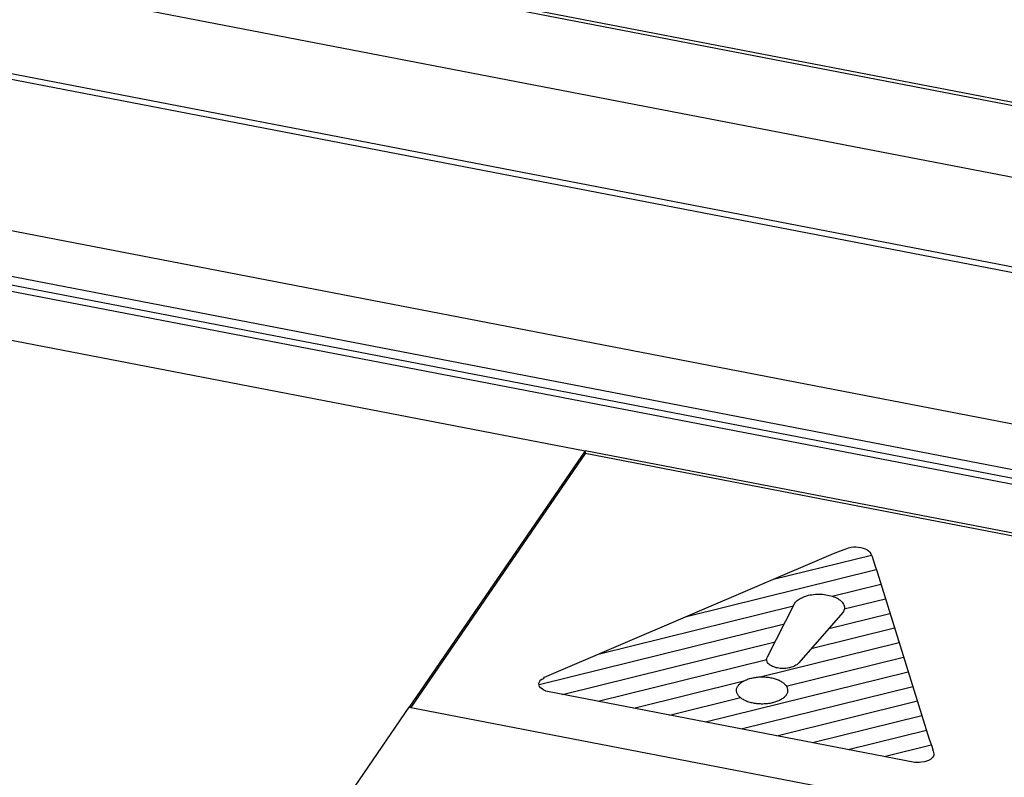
# Model space of a CAD drawing. Extents: x -841 to -216, y -127 to 601.
# Tile 145 of 201: x -343 to -334, y 515 to 522. Entities that reach past the tile are written whole.
import ezdxf

# ---------------------------------------------------------------- set-up
doc = ezdxf.new("R2010")
doc.units = 0
doc.header["$LTSCALE"] = 23.1
doc.layers.add('HEATSINK_AM_0', color=7, linetype='CONTINUOUS')

msp = doc.modelspace()

# ---------------------------------------------------------------- linework, layer by layer
at = {"layer": 'HEATSINK_AM_0', "color": 7}
for p, q in [((-351.0101, 524.5252), (-285.9712, 511.9812)), ((-350.8456, 524.5224), (-286.1007, 512.0351)), ((-283.6531, 510.8631), (-354.1422, 524.4582)), ((-281.7437, 509.6108), (-357.1239, 524.1493)), ((-282.1032, 509.7313), (-356.6508, 524.1091)), ((-352.7053, 521.8923), (-287.8664, 509.3869)), ((-352.8079, 521.4884), (-287.969, 508.9831)), ((-287.5847, 508.768), (-352.8934, 521.364)), ((-287.969, 508.8983), (-352.8079, 521.4036)), ((-352.417, 520.8199), (-337.5951, 517.9613)), ((-337.5951, 517.9613), (-339.2305, 515.5802)), ((-337.5951, 517.9358), (-339.215, 515.5773)), ((-337.5951, 517.9613), (-337.5951, 517.9358)), ((-288.6901, 508.529), (-337.5951, 517.9613)), ((-288.7055, 508.5066), (-337.5951, 517.9358)), ((-335.287, 517.0063), (-335.2221, 517.0328)), ((-335.2221, 517.0328), (-335.1792, 517.0486)), ((-335.1792, 517.0486), (-335.1474, 517.0583)), ((-335.1474, 517.0583), (-335.1217, 517.0642)), ((-335.1217, 517.0642), (-335.0991, 517.0673)), ((-335.0991, 517.0673), (-335.0882, 517.068)), ((-335.0882, 517.068), (-335.0775, 517.0681)), ((-335.0775, 517.0681), (-335.056, 517.0668)), ((-335.056, 517.0668), (-335.0324, 517.0632)), ((-335.0324, 517.0632), (-335.0102, 517.0578)), ((-335.0102, 517.0578), (-335.0004, 517.0546)), ((-335.0004, 517.0546), (-334.9914, 517.0509)), ((-334.9914, 517.0509), (-334.9755, 517.0425)), ((-334.9755, 517.0425), (-334.9618, 517.0322)), ((-334.9618, 517.0322), (-334.9497, 517.0193)), ((-334.9497, 517.0193), (-334.9388, 517.0028)), ((-337.9729, 515.857), (-335.287, 517.0063)), ((-335.8443, 516.7677), (-334.9344, 516.9926)), ((-334.9388, 517.0028), (-334.9283, 516.9805)), ((-334.9283, 516.9805), (-334.917, 516.948)), ((-334.917, 516.948), (-334.899, 516.8877)), ((-336.653, 516.4217), (-334.8888, 516.8577)), ((-334.899, 516.8877), (-334.8816, 516.8356)), ((-334.8816, 516.8356), (-334.396, 515.281)), ((-335.2989, 516.6102), (-334.8462, 516.7221)), ((-335.6397, 516.5541), (-335.6325, 516.5619)), ((-335.6325, 516.5619), (-335.6243, 516.5695)), ((-335.6243, 516.5695), (-335.6151, 516.5767)), ((-335.6151, 516.5767), (-335.605, 516.5836)), ((-335.605, 516.5836), (-335.5941, 516.5901)), ((-335.5941, 516.5901), (-335.5822, 516.5962)), ((-335.5822, 516.5962), (-335.5696, 516.6018)), ((-335.5696, 516.6018), (-335.5563, 516.607)), ((-335.5563, 516.607), (-335.5423, 516.6117)), ((-335.5423, 516.6117), (-335.5276, 516.6158)), ((-335.5276, 516.6158), (-335.5183, 516.6182)), ((-335.5183, 516.6182), (-335.5028, 516.6214)), ((-335.5028, 516.6214), (-335.4871, 516.6241)), ((-335.4871, 516.6241), (-335.471, 516.6262)), ((-335.471, 516.6262), (-335.4548, 516.6277)), ((-335.4548, 516.6277), (-335.4384, 516.6286)), ((-335.4384, 516.6286), (-335.4219, 516.6289)), ((-335.4219, 516.6289), (-335.4055, 516.6285)), ((-335.4055, 516.6285), (-335.3892, 516.6276)), ((-335.3892, 516.6276), (-335.373, 516.6261)), ((-335.373, 516.6261), (-335.3569, 516.6239)), ((-335.3569, 516.6239), (-335.3411, 516.6212)), ((-335.3411, 516.6212), (-335.3257, 516.6179)), ((-335.3257, 516.6179), (-335.3109, 516.6141)), ((-335.3109, 516.6141), (-335.2966, 516.6098)), ((-335.2966, 516.6098), (-335.283, 516.6049)), ((-335.283, 516.6049), (-335.27, 516.5996)), ((-335.27, 516.5996), (-335.2578, 516.5937)), ((-335.2578, 516.5937), (-335.2463, 516.5875)), ((-335.2463, 516.5875), (-335.2357, 516.5808)), ((-335.2357, 516.5808), (-335.2259, 516.5737)), ((-335.2259, 516.5737), (-335.2171, 516.5663)), ((-335.2171, 516.5663), (-335.2093, 516.5585)), ((-335.2093, 516.5585), (-335.2049, 516.5536)), ((-335.1865, 516.4918), (-334.8038, 516.5864)), ((-337.4618, 516.0757), (-335.6584, 516.5213)), ((-335.8988, 516.0478), (-335.6459, 516.5459)), ((-335.6459, 516.5459), (-335.6397, 516.5541)), ((-335.2049, 516.5536), (-335.1988, 516.5454)), ((-335.194, 516.4681), (-335.1991, 516.4597)), ((-335.1988, 516.5454), (-335.1937, 516.5371)), ((-335.19, 516.4766), (-335.194, 516.4681)), ((-335.1937, 516.5371), (-335.1897, 516.5286)), ((-335.1871, 516.4852), (-335.19, 516.4766)), ((-335.1897, 516.5286), (-335.1869, 516.5199)), ((-335.1853, 516.4938), (-335.1871, 516.4852)), ((-335.1869, 516.5199), (-335.1852, 516.5113)), ((-335.1847, 516.5025), (-335.1853, 516.4938)), ((-335.1852, 516.5113), (-335.1847, 516.5025)), ((-335.1991, 516.4597), (-335.6096, 515.992)), ((-335.3305, 516.31), (-334.7614, 516.4507)), ((-338.0221, 515.7911), (-335.7432, 516.3542)), ((-335.4944, 516.1234), (-334.719, 516.315)), ((-337.8069, 515.6981), (-335.8281, 516.1871)), ((-335.9693, 515.8598), (-334.6766, 516.1793)), ((-337.4746, 515.634), (-335.9071, 516.0214)), ((-335.9081, 516.0203), (-335.9075, 516.0273)), ((-335.9076, 516.0133), (-335.9081, 516.0203)), ((-335.9059, 516.0063), (-335.9076, 516.0133)), ((-335.9075, 516.0273), (-335.9057, 516.0342)), ((-335.9057, 516.0342), (-335.9028, 516.0411)), ((-335.9028, 516.0411), (-335.8988, 516.0478)), ((-335.7253, 515.7739), (-334.6342, 516.0436)), ((-335.9031, 515.9994), (-335.9059, 516.0063)), ((-335.8992, 515.9927), (-335.9031, 515.9994)), ((-335.8942, 515.9861), (-335.8992, 515.9927)), ((-335.893, 515.9848), (-335.8942, 515.9861)), ((-335.8867, 515.9785), (-335.893, 515.9848)), ((-335.8795, 515.9726), (-335.8867, 515.9785)), ((-335.8713, 515.9671), (-335.8795, 515.9726)), ((-335.8623, 515.9619), (-335.8713, 515.9671)), ((-335.8525, 515.9572), (-335.8623, 515.9619)), ((-335.842, 515.953), (-335.8525, 515.9572)), ((-335.8309, 515.9492), (-335.842, 515.953)), ((-335.8191, 515.946), (-335.8309, 515.9492)), ((-335.8068, 515.9433), (-335.8191, 515.946)), ((-335.7941, 515.9412), (-335.8068, 515.9433)), ((-335.7811, 515.9396), (-335.7941, 515.9412)), ((-335.7681, 515.9387), (-335.7811, 515.9396)), ((-335.7549, 515.9384), (-335.7681, 515.9387)), ((-335.7417, 515.9386), (-335.7549, 515.9384)), ((-335.7285, 515.9395), (-335.7417, 515.9386)), ((-335.7155, 515.941), (-335.7285, 515.9395)), ((-335.7028, 515.9431), (-335.7155, 515.941)), ((-335.6904, 515.9457), (-335.7028, 515.9431)), ((-335.6879, 515.9464), (-335.6904, 515.9457)), ((-335.6761, 515.9497), (-335.6879, 515.9464)), ((-335.6649, 515.9535), (-335.6761, 515.9497)), ((-335.6545, 515.9578), (-335.6649, 515.9535)), ((-335.6447, 515.9626), (-335.6545, 515.9578)), ((-335.6359, 515.9678), (-335.6447, 515.9626)), ((-335.6279, 515.9733), (-335.6359, 515.9678)), ((-335.6208, 515.9793), (-335.6279, 515.9733)), ((-335.6147, 515.9855), (-335.6208, 515.9793)), ((-335.6096, 515.992), (-335.6147, 515.9855)), ((-338.0168, 515.8199), (-338.0068, 515.8317)), ((-338.0068, 515.8317), (-337.9969, 515.8391)), ((-337.9969, 515.8391), (-337.9891, 515.8436)), ((-337.9891, 515.8436), (-337.9801, 515.8493)), ((-337.9801, 515.8493), (-337.9729, 515.857)), ((-336.4779, 515.4418), (-334.5918, 515.9079)), ((-336.1201, 515.8226), (-336.112, 515.8268)), ((-336.112, 515.8268), (-336.1036, 515.8307)), ((-336.1036, 515.8307), (-336.0948, 515.8345)), ((-336.0948, 515.8345), (-336.0856, 515.838)), ((-336.0856, 515.838), (-336.0762, 515.8413)), ((-336.0762, 515.8413), (-336.0664, 515.8443)), ((-336.0664, 515.8443), (-336.0564, 515.8471)), ((-336.0564, 515.8471), (-336.0555, 515.8474)), ((-336.0555, 515.8474), (-336.0452, 515.8499)), ((-336.0452, 515.8499), (-336.0347, 515.8522)), ((-336.0347, 515.8522), (-336.024, 515.8542)), ((-336.024, 515.8542), (-336.0131, 515.8559)), ((-336.0131, 515.8559), (-336.0022, 515.8573)), ((-336.0022, 515.8573), (-335.9911, 515.8585)), ((-335.9911, 515.8585), (-335.98, 515.8594)), ((-335.98, 515.8594), (-335.9688, 515.86)), ((-335.9688, 515.86), (-335.9575, 515.8603)), ((-335.9575, 515.8603), (-335.9463, 515.8604)), ((-335.9463, 515.8604), (-335.9351, 515.8601)), ((-335.9351, 515.8601), (-335.9239, 515.8596)), ((-335.9239, 515.8596), (-335.9127, 515.8588)), ((-335.9127, 515.8588), (-335.9016, 515.8577)), ((-335.9016, 515.8577), (-335.8907, 515.8563)), ((-335.8907, 515.8563), (-335.8798, 515.8547)), ((-335.8798, 515.8547), (-335.869, 515.8527)), ((-335.869, 515.8527), (-335.8584, 515.8505)), ((-335.8584, 515.8505), (-335.848, 515.8481)), ((-335.848, 515.8481), (-335.838, 515.8454)), ((-335.838, 515.8454), (-335.8282, 515.8425)), ((-335.8282, 515.8425), (-335.8187, 515.8393)), ((-335.8187, 515.8393), (-335.8094, 515.8359)), ((-335.8094, 515.8359), (-335.8005, 515.8322)), ((-335.8005, 515.8322), (-335.792, 515.8284)), ((-335.792, 515.8284), (-335.7838, 515.8243)), ((-338.0256, 515.7952), (-338.0232, 515.8075)), ((-338.0241, 515.783), (-338.0256, 515.7952)), ((-338.0186, 515.771), (-338.0241, 515.783)), ((-338.0232, 515.8075), (-338.0168, 515.8199)), ((-338.0094, 515.7593), (-338.0186, 515.771)), ((-337.9965, 515.7481), (-338.0094, 515.7593)), ((-337.9805, 515.7379), (-337.9965, 515.7481)), ((-337.963, 515.7299), (-337.9805, 515.7379)), ((-337.1424, 515.5699), (-336.1195, 515.8227)), ((-336.1881, 515.7365), (-336.1877, 515.7424)), ((-336.188, 515.7305), (-336.1881, 515.7365)), ((-336.1877, 515.7424), (-336.1867, 515.7484)), ((-336.1867, 515.7484), (-336.1851, 515.7543)), ((-336.1851, 515.7543), (-336.1831, 515.7602)), ((-336.1831, 515.7602), (-336.1805, 515.766)), ((-336.1805, 515.766), (-336.1774, 515.7717)), ((-336.1774, 515.7717), (-336.1737, 515.7775)), ((-336.1737, 515.7775), (-336.1696, 515.7831)), ((-336.1696, 515.7831), (-336.165, 515.7886)), ((-336.165, 515.7886), (-336.1599, 515.7939)), ((-336.1599, 515.7939), (-336.1544, 515.7991)), ((-336.1544, 515.7991), (-336.1484, 515.8041)), ((-336.1484, 515.8041), (-336.1419, 515.809)), ((-336.1457, 515.3777), (-334.5494, 515.7722)), ((-336.1419, 515.809), (-336.1351, 515.8137)), ((-336.1351, 515.8137), (-336.1278, 515.8183)), ((-336.1278, 515.8183), (-336.1201, 515.8226)), ((-335.7838, 515.8243), (-335.7759, 515.82)), ((-335.7759, 515.82), (-335.7685, 515.8156)), ((-335.7685, 515.8156), (-335.7614, 515.8109)), ((-335.7614, 515.8109), (-335.7548, 515.806)), ((-335.7548, 515.806), (-335.7486, 515.801)), ((-335.7486, 515.801), (-335.7428, 515.7959)), ((-335.7428, 515.7959), (-335.7375, 515.7906)), ((-335.7375, 515.7906), (-335.7371, 515.7901)), ((-335.7371, 515.7901), (-335.7323, 515.7846)), ((-335.7323, 515.7846), (-335.728, 515.7791)), ((-335.728, 515.7791), (-335.7242, 515.7734)), ((-335.7242, 515.7734), (-335.721, 515.7677)), ((-335.721, 515.7677), (-335.7183, 515.7618)), ((-335.7183, 515.7618), (-335.716, 515.756)), ((-335.716, 515.756), (-335.7144, 515.7501)), ((-335.7144, 515.7501), (-335.7132, 515.7441)), ((-335.7132, 515.7441), (-335.7126, 515.7382)), ((-335.7126, 515.7382), (-335.7125, 515.7322)), ((-337.96, 515.7288), (-337.963, 515.7299)), ((-337.9469, 515.7251), (-337.96, 515.7288)), ((-334.5312, 515.0663), (-337.9469, 515.7251)), ((-336.8102, 515.5059), (-336.1522, 515.6685)), ((-336.1874, 515.7246), (-336.188, 515.7305)), ((-336.1863, 515.7187), (-336.1874, 515.7246)), ((-336.1846, 515.7127), (-336.1863, 515.7187)), ((-336.1824, 515.7069), (-336.1846, 515.7127)), ((-336.1797, 515.7011), (-336.1824, 515.7069)), ((-336.1764, 515.6953), (-336.1797, 515.7011)), ((-336.1727, 515.6897), (-336.1764, 515.6953)), ((-336.1684, 515.6841), (-336.1727, 515.6897)), ((-336.1636, 515.6787), (-336.1684, 515.6841)), ((-336.1631, 515.6781), (-336.1636, 515.6787)), ((-336.1578, 515.6728), (-336.1631, 515.6781)), ((-336.1521, 515.6677), (-336.1578, 515.6728)), ((-336.1459, 515.6626), (-336.1521, 515.6677)), ((-336.1392, 515.6578), (-336.1459, 515.6626)), ((-336.1322, 515.6531), (-336.1392, 515.6578)), ((-336.1247, 515.6487), (-336.1322, 515.6531)), ((-336.1168, 515.6444), (-336.1247, 515.6487)), ((-336.1086, 515.6403), (-336.1168, 515.6444)), ((-335.7805, 515.6461), (-335.7886, 515.642)), ((-335.7729, 515.6505), (-335.7805, 515.6461)), ((-335.7656, 515.655), (-335.7729, 515.6505)), ((-335.7587, 515.6597), (-335.7656, 515.655)), ((-335.7523, 515.6646), (-335.7587, 515.6597)), ((-335.7463, 515.6696), (-335.7523, 515.6646)), ((-335.7408, 515.6748), (-335.7463, 515.6696)), ((-335.7357, 515.6802), (-335.7408, 515.6748)), ((-335.7311, 515.6857), (-335.7357, 515.6802)), ((-335.7269, 515.6913), (-335.7311, 515.6857)), ((-335.7233, 515.697), (-335.7269, 515.6913)), ((-335.7202, 515.7028), (-335.7233, 515.697)), ((-335.7176, 515.7086), (-335.7202, 515.7028)), ((-335.7155, 515.7145), (-335.7176, 515.7086)), ((-335.714, 515.7204), (-335.7155, 515.7145)), ((-335.713, 515.7263), (-335.714, 515.7204)), ((-335.7125, 515.7322), (-335.713, 515.7263)), ((-342.6777, 510.5612), (-339.2305, 515.5802)), ((-339.2305, 515.5802), (-290.3255, 506.148)), ((-336.1001, 515.6364), (-336.1086, 515.6403)), ((-336.0912, 515.6328), (-336.1001, 515.6364)), ((-336.082, 515.6294), (-336.0912, 515.6328)), ((-336.0724, 515.6262), (-336.082, 515.6294)), ((-336.0626, 515.6233), (-336.0724, 515.6262)), ((-336.0526, 515.6206), (-336.0626, 515.6233)), ((-336.0422, 515.6181), (-336.0526, 515.6206)), ((-336.0316, 515.616), (-336.0422, 515.6181)), ((-336.0208, 515.614), (-336.0316, 515.616)), ((-336.0099, 515.6124), (-336.0208, 515.614)), ((-335.999, 515.611), (-336.0099, 515.6124)), ((-335.9879, 515.6099), (-335.999, 515.611)), ((-335.9767, 515.6091), (-335.9879, 515.6099)), ((-335.9656, 515.6086), (-335.9767, 515.6091)), ((-335.9543, 515.6083), (-335.9656, 515.6086)), ((-335.9431, 515.6084), (-335.9543, 515.6083)), ((-335.9319, 515.6087), (-335.9431, 515.6084)), ((-335.9207, 515.6093), (-335.9319, 515.6087)), ((-335.9095, 515.6102), (-335.9207, 515.6093)), ((-335.8985, 515.6114), (-335.9095, 515.6102)), ((-335.8875, 515.6128), (-335.8985, 515.6114)), ((-335.8767, 515.6145), (-335.8875, 515.6128)), ((-335.866, 515.6165), (-335.8767, 515.6145)), ((-335.8555, 515.6188), (-335.866, 515.6165)), ((-335.8545, 515.619), (-335.8555, 515.6188)), ((-335.8443, 515.6216), (-335.8545, 515.619)), ((-335.8342, 515.6244), (-335.8443, 515.6216)), ((-335.8245, 515.6274), (-335.8342, 515.6244)), ((-335.815, 515.6307), (-335.8245, 515.6274)), ((-335.8059, 515.6343), (-335.815, 515.6307)), ((-335.8135, 515.3136), (-334.507, 515.6365)), ((-335.7971, 515.638), (-335.8059, 515.6343)), ((-335.7886, 515.642), (-335.7971, 515.638)), ((-335.4812, 515.2496), (-334.4647, 515.5008)), ((-335.149, 515.1855), (-334.4223, 515.3651)), ((-334.396, 515.281), (-334.3736, 515.2177)), ((-334.8168, 515.1214), (-334.3778, 515.2299)), ((-334.3736, 515.2177), (-334.3588, 515.1698)), ((-334.3725, 515.1037), (-334.3857, 515.0935)), ((-334.3626, 515.1152), (-334.3725, 515.1037)), ((-334.3572, 515.123), (-334.3626, 515.1152)), ((-334.3588, 515.1698), (-334.3538, 515.1455)), ((-334.3538, 515.1319), (-334.3572, 515.123)), ((-334.3538, 515.1455), (-334.3538, 515.1319)), ((-334.5154, 515.0644), (-334.5312, 515.0663)), ((-334.4943, 515.0642), (-334.5154, 515.0644)), ((-334.4913, 515.0643), (-334.4943, 515.0642)), ((-334.467, 515.0666), (-334.4913, 515.0643)), ((-334.4432, 515.0709), (-334.467, 515.0666)), ((-334.4213, 515.077), (-334.4432, 515.0709)), ((-334.402, 515.0846), (-334.4213, 515.077)), ((-334.3857, 515.0935), (-334.402, 515.0846))]:
    msp.add_line(p, q, dxfattribs=at)

doc.saveas('drawing.dxf')
